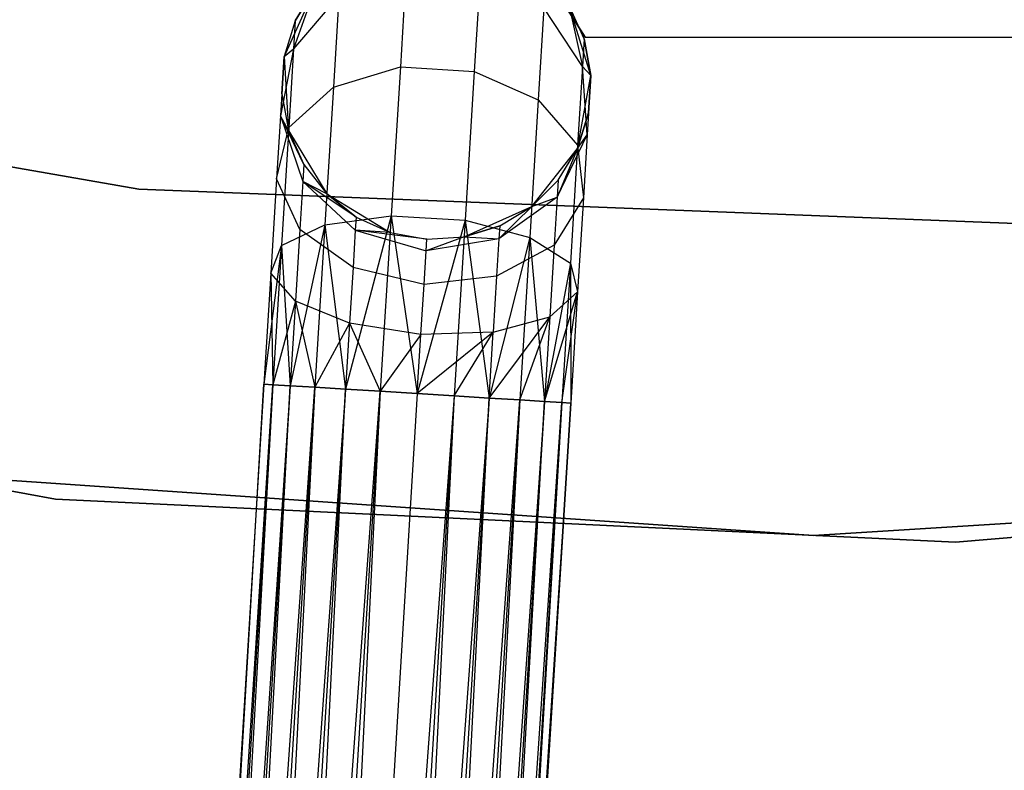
# Model space of a CAD drawing. Extents: x -91 to 92, y -91 to 92.
# Tile 62 of 256: x -5.04 to 1.32, y -45.55 to -40.7. Entities that reach past the tile are written whole.
import ezdxf

# ---------------------------------------------------------------- set-up
doc = ezdxf.new("R2010")
doc.units = 0
doc.header["$LTSCALE"] = 25.4
doc.layers.get('0').update_dxf_attribs({"linetype": 'CONTINUOUS'})

# ---------------------------------------------------------------- blocks, each defined once
blk = doc.blocks.new('NL2500012258_STL_2')
at = {"color": 0}
for p, q in [((89.7061, -40.7854, 178.3631), (89.6665, -41.4282, 177.3992)), ((89.7061, -40.7854, 178.3631), (89.6665, -41.4282, 177.3992)), ((90.1838, -40.8148, 178.3631), (90.1442, -41.4576, 177.3992)), ((90.1838, -40.8148, 178.3631), (90.1442, -41.4576, 177.3992)), ((90.8597, -41.2363, 185), (90.597, -40.8216, 185)), ((90.597, -40.8216, 183), (90.8597, -41.2363, 183)), ((90.597, -40.8216, 183), (90.8597, -41.2363, 183)), ((90.8597, -41.2363, 185), (90.597, -40.8216, 185)), ((89.1127, -40.9258, 185), (88.9157, -41.362, 185)), ((89.1127, -40.9258, 185), (88.9157, -41.362, 185)), ((89.1127, -40.9258, 179.5), (88.9767, -41.3109, 178.5989)), ((89.1127, -40.9258, 179.5), (88.9767, -41.3109, 178.5989)), ((89.2705, -40.9644, 178.4482), (88.9767, -41.3109, 178.5989)), ((89.2705, -40.9644, 178.4482), (88.9767, -41.3109, 178.5989)), ((89.1127, -40.9258, 179.5), (88.9877, -41.132, 179.5)), ((88.9877, -41.132, 179.5), (89.1127, -40.9258, 185)), ((88.9877, -41.132, 179.5), (89.1127, -40.9258, 185)), ((89.1127, -40.9258, 179.5), (88.9877, -41.132, 179.5)), ((89.2705, -40.9644, 178.4482), (89.2338, -41.559, 177.5565)), ((89.2705, -40.9644, 178.4482), (89.2338, -41.559, 177.5565)), ((90.8974, -41.4843, 185), (90.7555, -41.0271, 185)), ((90.8542, -41.2471, 179.5), (90.7555, -41.0271, 185)), ((90.8974, -41.4843, 185), (90.7555, -41.0271, 185)), ((90.8542, -41.2471, 179.5), (90.7555, -41.0271, 179.5)), ((90.8542, -41.2471, 179.5), (90.7555, -41.0271, 185)), ((90.7555, -41.0271, 179.5), (90.8432, -41.426, 178.5989)), ((90.8542, -41.2471, 179.5), (90.7555, -41.0271, 179.5)), ((90.7555, -41.0271, 179.5), (90.8432, -41.426, 178.5989)), ((90.5942, -41.046, 178.4482), (90.5575, -41.6407, 177.5565)), ((90.5942, -41.046, 178.4482), (90.5575, -41.6407, 177.5565)), ((90.8432, -41.426, 178.5989), (90.5942, -41.046, 178.4482)), ((90.8432, -41.426, 178.5989), (90.5942, -41.046, 178.4482)), ((88.9877, -41.132, 179.5), (88.9157, -41.362, 185)), ((88.9877, -41.132, 179.5), (88.9157, -41.362, 179.5)), ((88.9877, -41.132, 179.5), (88.9157, -41.362, 185)), ((88.9877, -41.132, 179.5), (88.9157, -41.362, 179.5)), ((88.9877, -41.132, 179.5), (88.9767, -41.3109, 178.5989)), ((88.9877, -41.132, 179.5), (88.9767, -41.3109, 178.5989)), ((87.976, -42.2185, 186), (82.3896, -41.2441, 186)), ((82.3896, -41.2441, 178.5), (87.976, -42.2185, 178.5)), ((82.3896, -41.2441, 178.5), (87.976, -42.2185, 178.5)), ((87.976, -42.2185, 186), (82.3896, -41.2441, 186)), ((90.8542, -41.2471, 179.5), (90.8432, -41.426, 178.5989)), ((90.8542, -41.2471, 179.5), (90.8432, -41.426, 178.5989)), ((90.8974, -41.4843, 179.5), (90.8542, -41.2471, 179.5)), ((90.8542, -41.2471, 179.5), (90.8974, -41.4843, 185)), ((90.8542, -41.2471, 179.5), (90.8974, -41.4843, 185)), ((90.8974, -41.4843, 179.5), (90.8542, -41.2471, 179.5)), ((94.0006, -41.2386, 185), (90.8597, -41.2363, 185)), ((90.8597, -41.2363, 185), (90.8597, -41.2363, 183)), ((90.8597, -41.2363, 183), (94.0006, -41.2386, 183)), ((90.8597, -41.2363, 185), (90.8597, -41.2363, 183)), ((90.8597, -41.2363, 183), (94.0006, -41.2386, 183)), ((94.0006, -41.2386, 185), (90.8597, -41.2363, 185)), ((88.9767, -41.3109, 178.5989), (88.8921, -41.7455, 178.7808)), ((88.9767, -41.3109, 178.5989), (88.8921, -41.7455, 178.7808)), ((88.9157, -41.362, 179.5), (88.9767, -41.3109, 178.5989)), ((88.9157, -41.362, 179.5), (88.9767, -41.3109, 178.5989)), ((88.9767, -41.3109, 178.5989), (88.9453, -41.8203, 177.835)), ((88.9767, -41.3109, 178.5989), (88.9453, -41.8203, 177.835)), ((88.9157, -41.362, 179.5), (88.8921, -41.7455, 178.7808)), ((88.9157, -41.362, 179.5), (88.8921, -41.7455, 178.7808)), ((88.9009, -41.6027, 179.5), (88.9157, -41.362, 185)), ((88.9009, -41.6027, 179.5), (88.9157, -41.362, 185)), ((88.9157, -41.362, 185), (88.944, -41.8398, 185)), ((88.9157, -41.362, 179.5), (88.9157, -41.362, 185)), ((88.9157, -41.362, 179.5), (88.9157, -41.362, 185)), ((88.9157, -41.362, 185), (88.944, -41.8398, 185)), ((89.2338, -41.559, 177.5565), (89.6665, -41.4282, 177.3992)), ((89.2338, -41.559, 177.5565), (89.6665, -41.4282, 177.3992)), ((89.6665, -41.4282, 177.3992), (89.6071, -42.3902, 176.7552)), ((89.6665, -41.4282, 177.3992), (89.6071, -42.3902, 176.7552)), ((89.6665, -41.4282, 177.3992), (90.1442, -41.4576, 177.3992)), ((89.6665, -41.4282, 177.3992), (90.1442, -41.4576, 177.3992)), ((90.1442, -41.4576, 177.3992), (90.0849, -42.4196, 176.7552)), ((90.1442, -41.4576, 177.3992), (90.0849, -42.4196, 176.7552)), ((90.1442, -41.4576, 177.3992), (90.5575, -41.6407, 177.5565)), ((90.1442, -41.4576, 177.3992), (90.5575, -41.6407, 177.5565)), ((90.8432, -41.426, 178.5989), (90.8117, -41.9354, 177.835)), ((90.8432, -41.426, 178.5989), (90.8117, -41.9354, 177.835)), ((90.8974, -41.4843, 179.5), (90.8432, -41.426, 178.5989)), ((90.8974, -41.4843, 179.5), (90.8432, -41.426, 178.5989)), ((90.8737, -41.8677, 178.7808), (90.8432, -41.426, 178.5989)), ((90.8737, -41.8677, 178.7808), (90.8432, -41.426, 178.5989)), ((90.8105, -41.955, 185), (90.8974, -41.4843, 185)), ((90.8105, -41.955, 185), (90.8974, -41.4843, 185)), ((90.8974, -41.4843, 179.5), (90.8737, -41.8677, 178.7808)), ((90.8974, -41.4843, 179.5), (90.8737, -41.8677, 178.7808)), ((90.8825, -41.7249, 179.5), (90.8974, -41.4843, 185)), ((90.8825, -41.7249, 179.5), (90.8974, -41.4843, 185)), ((90.8974, -41.4843, 179.5), (90.8974, -41.4843, 185)), ((90.8974, -41.4843, 179.5), (90.8974, -41.4843, 185)), ((88.9453, -41.8203, 177.835), (89.2338, -41.559, 177.5565)), ((88.9453, -41.8203, 177.835), (89.2338, -41.559, 177.5565)), ((89.2338, -41.559, 177.5565), (89.1789, -42.449, 176.9607)), ((89.2338, -41.559, 177.5565), (89.1789, -42.449, 176.9607)), ((88.9009, -41.6027, 179.5), (88.8921, -41.7455, 178.7808)), ((88.9009, -41.6027, 179.5), (88.8921, -41.7455, 178.7808)), ((88.9009, -41.6027, 179.5), (88.944, -41.8398, 185)), ((88.9009, -41.6027, 179.5), (88.944, -41.8398, 179.5)), ((88.9009, -41.6027, 179.5), (88.944, -41.8398, 185)), ((88.9009, -41.6027, 179.5), (88.944, -41.8398, 179.5)), ((90.5575, -41.6407, 177.5565), (90.5026, -42.5307, 176.9607)), ((90.5575, -41.6407, 177.5565), (90.5026, -42.5307, 176.9607)), ((90.5575, -41.6407, 177.5565), (90.8117, -41.9354, 177.835)), ((90.5575, -41.6407, 177.5565), (90.8117, -41.9354, 177.835)), ((90.8105, -41.955, 179.5), (90.8825, -41.7249, 179.5)), ((90.8825, -41.7249, 179.5), (90.8105, -41.955, 185)), ((90.8825, -41.7249, 179.5), (90.8105, -41.955, 185)), ((90.8105, -41.955, 179.5), (90.8825, -41.7249, 179.5)), ((90.8825, -41.7249, 179.5), (90.8737, -41.8677, 178.7808)), ((90.8825, -41.7249, 179.5), (90.8737, -41.8677, 178.7808)), ((88.8921, -41.7455, 178.7808), (88.867, -42.1521, 178.171)), ((88.8921, -41.7455, 178.7808), (88.867, -42.1521, 178.171)), ((89.0427, -42.0598, 179.5), (88.8921, -41.7455, 178.7808)), ((88.8921, -41.7455, 178.7808), (89.036, -42.1686, 178.952)), ((89.0427, -42.0598, 179.5), (88.8921, -41.7455, 178.7808)), ((88.944, -41.8398, 179.5), (88.8921, -41.7455, 178.7808)), ((88.944, -41.8398, 179.5), (88.8921, -41.7455, 178.7808)), ((88.8921, -41.7455, 178.7808), (89.036, -42.1686, 178.952)), ((88.867, -42.1521, 178.171), (88.9453, -41.8203, 177.835)), ((88.867, -42.1521, 178.171), (88.9453, -41.8203, 177.835)), ((88.9453, -41.8203, 177.835), (88.8982, -42.5828, 177.3246)), ((88.9453, -41.8203, 177.835), (88.8982, -42.5828, 177.3246)), ((88.944, -41.8398, 185), (89.1912, -42.2497, 185)), ((88.944, -41.8398, 179.5), (88.944, -41.8398, 185)), ((88.944, -41.8398, 179.5), (88.944, -41.8398, 185)), ((88.944, -41.8398, 179.5), (89.0427, -42.0598, 179.5)), ((89.0427, -42.0598, 179.5), (88.944, -41.8398, 185)), ((89.0427, -42.0598, 179.5), (88.944, -41.8398, 185)), ((88.944, -41.8398, 185), (89.1912, -42.2497, 185)), ((88.944, -41.8398, 179.5), (89.0427, -42.0598, 179.5)), ((90.6789, -42.2699, 178.952), (90.8737, -41.8677, 178.7808)), ((90.6789, -42.2699, 178.952), (90.8737, -41.8677, 178.7808)), ((90.8105, -41.955, 179.5), (90.8737, -41.8677, 178.7808)), ((90.8105, -41.955, 179.5), (90.8737, -41.8677, 178.7808)), ((90.8737, -41.8677, 178.7808), (90.8486, -42.2743, 178.171)), ((90.8737, -41.8677, 178.7808), (90.8486, -42.2743, 178.171)), ((90.5149, -42.3314, 185), (90.8105, -41.955, 185)), ((90.5149, -42.3314, 185), (90.8105, -41.955, 185)), ((90.8105, -41.955, 179.5), (90.6789, -42.2699, 178.952)), ((90.8105, -41.955, 179.5), (90.6789, -42.2699, 178.952)), ((90.6856, -42.1611, 179.5), (90.8105, -41.955, 185)), ((90.6856, -42.1611, 179.5), (90.8105, -41.955, 179.5)), ((90.6856, -42.1611, 179.5), (90.8105, -41.955, 185)), ((90.6856, -42.1611, 179.5), (90.8105, -41.955, 179.5)), ((90.8117, -41.9354, 177.835), (90.7647, -42.6979, 177.3246)), ((90.8117, -41.9354, 177.835), (90.7647, -42.6979, 177.3246)), ((90.8105, -41.955, 179.5), (90.8105, -41.955, 185)), ((90.8105, -41.955, 179.5), (90.8105, -41.955, 185)), ((90.8117, -41.9354, 177.835), (90.8486, -42.2743, 178.171)), ((90.8117, -41.9354, 177.835), (90.8486, -42.2743, 178.171)), ((89.0427, -42.0598, 179.5), (89.036, -42.1686, 178.952)), ((89.0427, -42.0598, 179.5), (89.036, -42.1686, 178.952)), ((89.0427, -42.0598, 179.5), (89.1912, -42.2497, 185)), ((89.0427, -42.0598, 179.5), (89.1912, -42.2497, 179.5)), ((89.0427, -42.0598, 179.5), (89.1912, -42.2497, 185)), ((89.0427, -42.0598, 179.5), (89.1912, -42.2497, 179.5)), ((88.867, -42.1521, 178.171), (88.8295, -42.7607, 177.7636)), ((88.867, -42.1521, 178.171), (88.8295, -42.7607, 177.7636)), ((89.0169, -42.4784, 178.4875), (88.867, -42.1521, 178.171)), ((89.0169, -42.4784, 178.4875), (88.867, -42.1521, 178.171)), ((89.036, -42.1686, 178.952), (89.0169, -42.4784, 178.4875)), ((89.036, -42.1686, 178.952), (89.0169, -42.4784, 178.4875)), ((89.3808, -42.3986, 179.5), (89.036, -42.1686, 178.952)), ((89.036, -42.1686, 178.952), (89.3755, -42.4833, 179.0735)), ((89.1912, -42.2497, 179.5), (89.036, -42.1686, 178.952)), ((89.3808, -42.3986, 179.5), (89.036, -42.1686, 178.952)), ((89.1912, -42.2497, 179.5), (89.036, -42.1686, 178.952)), ((89.036, -42.1686, 178.952), (89.3755, -42.4833, 179.0735)), ((90.5149, -42.3314, 179.5), (90.6856, -42.1611, 179.5)), ((90.6856, -42.1611, 179.5), (90.5149, -42.3314, 185)), ((90.6856, -42.1611, 179.5), (90.5149, -42.3314, 185)), ((90.5149, -42.3314, 179.5), (90.6856, -42.1611, 179.5)), ((90.6856, -42.1611, 179.5), (90.6789, -42.2699, 178.952)), ((90.6856, -42.1611, 179.5), (90.6789, -42.2699, 178.952)), ((93.6424, -42.4397, 186), (87.976, -42.2185, 186)), ((87.976, -42.2185, 178.5), (93.6424, -42.4397, 178.5)), ((87.976, -42.2185, 178.5), (93.6424, -42.4397, 178.5)), ((87.976, -42.2185, 178.5), (87.976, -42.2185, 186)), ((93.6424, -42.4397, 186), (87.976, -42.2185, 186)), ((87.976, -42.2185, 178.5), (87.976, -42.2185, 186)), ((89.1912, -42.2497, 185), (89.6005, -42.4978, 185)), ((89.1912, -42.2497, 179.5), (89.1912, -42.2497, 185)), ((89.1912, -42.2497, 179.5), (89.1912, -42.2497, 185)), ((89.1912, -42.2497, 179.5), (89.3808, -42.3986, 179.5)), ((89.3808, -42.3986, 179.5), (89.1912, -42.2497, 185)), ((89.3808, -42.3986, 179.5), (89.1912, -42.2497, 185)), ((89.1912, -42.2497, 185), (89.6005, -42.4978, 185)), ((89.1912, -42.2497, 179.5), (89.3808, -42.3986, 179.5)), ((90.6789, -42.2699, 178.952), (90.3032, -42.5405, 179.0735)), ((90.6789, -42.2699, 178.952), (90.3032, -42.5405, 179.0735)), ((90.5149, -42.3314, 179.5), (90.6789, -42.2699, 178.952)), ((90.5149, -42.3314, 179.5), (90.6789, -42.2699, 178.952)), ((90.6789, -42.2699, 178.952), (90.6598, -42.5797, 178.4875)), ((90.6789, -42.2699, 178.952), (90.6598, -42.5797, 178.4875)), ((90.8486, -42.2743, 178.171), (90.6598, -42.5797, 178.4875)), ((90.8486, -42.2743, 178.171), (90.6598, -42.5797, 178.4875)), ((90.8486, -42.2743, 178.171), (90.8111, -42.8829, 177.7636)), ((90.8486, -42.2743, 178.171), (90.8111, -42.8829, 177.7636)), ((90.0782, -42.5273, 185), (90.5149, -42.3314, 185)), ((90.0782, -42.5273, 185), (90.5149, -42.3314, 185)), ((90.5149, -42.3314, 179.5), (90.3032, -42.5405, 179.0735)), ((90.5149, -42.3314, 179.5), (90.3032, -42.5405, 179.0735)), ((90.3085, -42.4558, 179.5), (90.5149, -42.3314, 185)), ((90.3085, -42.4558, 179.5), (90.5149, -42.3314, 179.5)), ((90.3085, -42.4558, 179.5), (90.5149, -42.3314, 185)), ((90.3085, -42.4558, 179.5), (90.5149, -42.3314, 179.5)), ((90.5149, -42.3314, 179.5), (90.5149, -42.3314, 185)), ((90.5149, -42.3314, 179.5), (90.5149, -42.3314, 185)), ((89.1789, -42.449, 176.9607), (89.6071, -42.3902, 176.7552)), ((89.1789, -42.449, 176.9607), (89.6071, -42.3902, 176.7552)), ((89.6071, -42.3902, 176.7552), (89.3122, -43.5111, 176.6145)), ((89.6071, -42.3902, 176.7552), (89.3122, -43.5111, 176.6145)), ((89.3808, -42.3986, 179.5), (89.3755, -42.4833, 179.0735)), ((89.3808, -42.3986, 179.5), (89.3755, -42.4833, 179.0735)), ((89.3808, -42.3986, 179.5), (89.6005, -42.4978, 185)), ((89.3808, -42.3986, 179.5), (89.6005, -42.4978, 185)), ((89.3808, -42.3986, 179.5), (89.6005, -42.4978, 179.5)), ((89.3808, -42.3986, 179.5), (89.6005, -42.4978, 179.5)), ((89.6071, -42.3902, 176.7552), (89.5371, -43.5249, 176.5291)), ((89.6071, -42.3902, 176.7552), (89.5371, -43.5249, 176.5291)), ((89.6071, -42.3902, 176.7552), (89.776, -43.5397, 176.5)), ((89.6071, -42.3902, 176.7552), (89.776, -43.5397, 176.5)), ((89.6071, -42.3902, 176.7552), (90.0849, -42.4196, 176.7552)), ((89.6071, -42.3902, 176.7552), (90.0849, -42.4196, 176.7552)), ((90.0849, -42.4196, 176.7552), (89.776, -43.5397, 176.5)), ((90.0849, -42.4196, 176.7552), (89.776, -43.5397, 176.5)), ((90.0849, -42.4196, 176.7552), (90.0149, -43.5544, 176.5291)), ((90.0849, -42.4196, 176.7552), (90.0149, -43.5544, 176.5291)), ((90.0849, -42.4196, 176.7552), (90.2398, -43.5683, 176.6145)), ((90.0849, -42.4196, 176.7552), (90.2398, -43.5683, 176.6145)), ((90.0849, -42.4196, 176.7552), (90.5026, -42.5307, 176.9607)), ((90.0849, -42.4196, 176.7552), (90.5026, -42.5307, 176.9607)), ((88.8982, -42.5828, 177.3246), (89.1789, -42.449, 176.9607)), ((88.8982, -42.5828, 177.3246), (89.1789, -42.449, 176.9607)), ((89.1789, -42.449, 176.9607), (88.9546, -43.489, 176.9319)), ((89.1789, -42.449, 176.9607), (88.9546, -43.489, 176.9319)), ((89.0169, -42.4784, 178.4875), (88.9883, -42.9421, 178.1771)), ((89.0169, -42.4784, 178.4875), (88.9883, -42.9421, 178.1771)), ((89.3607, -42.7245, 178.7119), (89.0169, -42.4784, 178.4875)), ((89.3607, -42.7245, 178.7119), (89.0169, -42.4784, 178.4875)), ((89.1789, -42.449, 176.9607), (89.1141, -43.4988, 176.7515)), ((89.1789, -42.449, 176.9607), (89.1141, -43.4988, 176.7515)), ((89.1789, -42.449, 176.9607), (89.3122, -43.5111, 176.6145)), ((89.1789, -42.449, 176.9607), (89.3122, -43.5111, 176.6145)), ((89.3755, -42.4833, 179.0735), (89.3607, -42.7245, 178.7119)), ((89.3755, -42.4833, 179.0735), (89.3607, -42.7245, 178.7119)), ((89.3755, -42.4833, 179.0735), (89.8329, -42.6175, 179.1173)), ((89.8376, -42.5416, 179.5), (89.3755, -42.4833, 179.0735)), ((89.6005, -42.4978, 179.5), (89.3755, -42.4833, 179.0735)), ((89.8376, -42.5416, 179.5), (89.3755, -42.4833, 179.0735)), ((89.6005, -42.4978, 179.5), (89.3755, -42.4833, 179.0735)), ((89.3755, -42.4833, 179.0735), (89.8329, -42.6175, 179.1173)), ((90.0782, -42.5273, 179.5), (90.3085, -42.4558, 179.5)), ((90.3085, -42.4558, 179.5), (90.0782, -42.5273, 185)), ((90.3085, -42.4558, 179.5), (90.0782, -42.5273, 185)), ((90.0782, -42.5273, 179.5), (90.3085, -42.4558, 179.5)), ((90.3085, -42.4558, 179.5), (90.3032, -42.5405, 179.0735)), ((90.3085, -42.4558, 179.5), (90.3032, -42.5405, 179.0735)), ((89.6005, -42.4978, 185), (89.8376, -42.5416, 185)), ((89.6005, -42.4978, 179.5), (89.6005, -42.4978, 185)), ((89.6005, -42.4978, 179.5), (89.6005, -42.4978, 185)), ((89.6005, -42.4978, 179.5), (89.8376, -42.5416, 179.5)), ((89.6005, -42.4978, 185), (89.8376, -42.5416, 185)), ((89.6005, -42.4978, 179.5), (89.8376, -42.5416, 179.5)), ((90.0782, -42.5273, 179.5), (89.8329, -42.6175, 179.1173)), ((90.0782, -42.5273, 179.5), (89.8329, -42.6175, 179.1173)), ((90.3032, -42.5405, 179.0735), (89.8329, -42.6175, 179.1173)), ((90.3032, -42.5405, 179.0735), (89.8329, -42.6175, 179.1173)), ((89.8329, -42.6175, 179.1173), (89.8376, -42.5416, 179.5)), ((89.8329, -42.6175, 179.1173), (89.8376, -42.5416, 179.5)), ((89.8376, -42.5416, 185), (90.0782, -42.5273, 185)), ((89.8376, -42.5416, 179.5), (90.0782, -42.5273, 179.5)), ((89.8376, -42.5416, 185), (90.0782, -42.5273, 185)), ((89.8376, -42.5416, 179.5), (90.0782, -42.5273, 179.5)), ((89.8376, -42.5416, 179.5), (89.8376, -42.5416, 185)), ((89.8376, -42.5416, 179.5), (89.8376, -42.5416, 185)), ((90.0782, -42.5273, 179.5), (90.0782, -42.5273, 185)), ((90.0782, -42.5273, 179.5), (90.0782, -42.5273, 185)), ((90.0782, -42.5273, 179.5), (90.3032, -42.5405, 179.0735)), ((90.0782, -42.5273, 179.5), (90.3032, -42.5405, 179.0735)), ((90.5026, -42.5307, 176.9607), (90.2398, -43.5683, 176.6145)), ((90.5026, -42.5307, 176.9607), (90.2398, -43.5683, 176.6145)), ((90.3032, -42.5405, 179.0735), (90.2884, -42.7817, 178.7119)), ((90.3032, -42.5405, 179.0735), (90.2884, -42.7817, 178.7119)), ((90.5026, -42.5307, 176.9607), (90.4379, -43.5805, 176.7515)), ((90.5026, -42.5307, 176.9607), (90.4379, -43.5805, 176.7515)), ((90.5026, -42.5307, 176.9607), (90.5974, -43.5903, 176.9319)), ((90.5026, -42.5307, 176.9607), (90.5974, -43.5903, 176.9319)), ((90.5026, -42.5307, 176.9607), (90.7647, -42.6979, 177.3246)), ((90.5026, -42.5307, 176.9607), (90.7647, -42.6979, 177.3246)), ((88.8982, -42.5828, 177.3246), (88.7852, -43.4786, 177.3795)), ((88.8982, -42.5828, 177.3246), (88.7852, -43.4786, 177.3795)), ((88.8295, -42.7607, 177.7636), (88.8982, -42.5828, 177.3246)), ((88.8295, -42.7607, 177.7636), (88.8982, -42.5828, 177.3246)), ((88.8982, -42.5828, 177.3246), (88.8428, -43.4821, 177.1454)), ((88.8982, -42.5828, 177.3246), (88.8428, -43.4821, 177.1454)), ((88.8982, -42.5828, 177.3246), (88.9546, -43.489, 176.9319)), ((88.8982, -42.5828, 177.3246), (88.9546, -43.489, 176.9319)), ((89.8195, -42.8339, 178.7929), (89.8329, -42.6175, 179.1173)), ((89.8195, -42.8339, 178.7929), (89.8329, -42.6175, 179.1173)), ((90.6598, -42.5797, 178.4875), (90.2884, -42.7817, 178.7119)), ((90.6598, -42.5797, 178.4875), (90.2884, -42.7817, 178.7119)), ((90.6598, -42.5797, 178.4875), (90.6312, -43.0434, 178.1771)), ((90.6598, -42.5797, 178.4875), (90.6312, -43.0434, 178.1771)), ((89.3607, -42.7245, 178.7119), (89.3384, -43.0854, 178.4703)), ((89.3607, -42.7245, 178.7119), (89.3384, -43.0854, 178.4703)), ((89.8195, -42.8339, 178.7929), (89.3607, -42.7245, 178.7119)), ((89.8195, -42.8339, 178.7929), (89.3607, -42.7245, 178.7119)), ((90.7647, -42.6979, 177.3246), (90.5974, -43.5903, 176.9319)), ((90.7647, -42.6979, 177.3246), (90.5974, -43.5903, 176.9319)), ((90.7647, -42.6979, 177.3246), (90.7092, -43.5972, 177.1454)), ((90.7647, -42.6979, 177.3246), (90.7092, -43.5972, 177.1454)), ((90.7647, -42.6979, 177.3246), (90.7668, -43.6008, 177.3795)), ((90.7647, -42.6979, 177.3246), (90.7668, -43.6008, 177.3795)), ((90.7647, -42.6979, 177.3246), (90.8111, -42.8829, 177.7636)), ((90.7647, -42.6979, 177.3246), (90.8111, -42.8829, 177.7636)), ((88.8295, -42.7607, 177.7636), (88.7852, -43.4786, 177.6205)), ((88.8295, -42.7607, 177.7636), (88.7852, -43.4786, 177.3795)), ((88.8295, -42.7607, 177.7636), (88.7852, -43.4786, 177.6205)), ((88.8295, -42.7607, 177.7636), (88.7852, -43.4786, 177.3795)), ((88.9883, -42.9421, 178.1771), (88.8295, -42.7607, 177.7636)), ((88.8295, -42.7607, 177.7636), (88.8428, -43.4821, 177.8546)), ((88.8295, -42.7607, 177.7636), (88.8428, -43.4821, 177.8546)), ((88.9883, -42.9421, 178.1771), (88.8295, -42.7607, 177.7636)), ((90.2884, -42.7817, 178.7119), (89.8195, -42.8339, 178.7929)), ((90.2884, -42.7817, 178.7119), (89.8195, -42.8339, 178.7929)), ((90.2884, -42.7817, 178.7119), (90.2661, -43.1426, 178.4703)), ((90.2884, -42.7817, 178.7119), (90.2661, -43.1426, 178.4703)), ((89.7996, -43.1577, 178.5761), (89.8195, -42.8339, 178.7929)), ((89.7996, -43.1577, 178.5761), (89.8195, -42.8339, 178.7929)), ((90.5974, -43.5903, 178.0681), (90.8111, -42.8829, 177.7636)), ((90.5974, -43.5903, 178.0681), (90.8111, -42.8829, 177.7636)), ((90.8111, -42.8829, 177.7636), (90.6312, -43.0434, 178.1771)), ((90.8111, -42.8829, 177.7636), (90.6312, -43.0434, 178.1771)), ((90.7092, -43.5972, 177.8546), (90.8111, -42.8829, 177.7636)), ((90.7092, -43.5972, 177.8546), (90.8111, -42.8829, 177.7636)), ((90.8111, -42.8829, 177.7636), (90.7668, -43.6008, 177.3795)), ((90.8111, -42.8829, 177.7636), (90.7668, -43.6008, 177.6205)), ((90.8111, -42.8829, 177.7636), (90.7668, -43.6008, 177.3795)), ((90.8111, -42.8829, 177.7636), (90.7668, -43.6008, 177.6205)), ((88.9883, -42.9421, 178.1771), (88.8428, -43.4821, 177.8546)), ((88.9883, -42.9421, 178.1771), (88.8428, -43.4821, 177.8546)), ((88.9883, -42.9421, 178.1771), (88.9546, -43.489, 178.0681)), ((88.9883, -42.9421, 178.1771), (88.9546, -43.489, 178.0681)), ((89.3384, -43.0854, 178.4703), (88.9883, -42.9421, 178.1771)), ((88.9883, -42.9421, 178.1771), (89.1141, -43.4988, 178.2485)), ((88.9883, -42.9421, 178.1771), (89.1141, -43.4988, 178.2485)), ((89.3384, -43.0854, 178.4703), (88.9883, -42.9421, 178.1771)), ((90.2398, -43.5683, 178.3855), (90.6312, -43.0434, 178.1771)), ((90.2398, -43.5683, 178.3855), (90.6312, -43.0434, 178.1771)), ((90.2661, -43.1426, 178.4703), (90.6312, -43.0434, 178.1771)), ((90.2661, -43.1426, 178.4703), (90.6312, -43.0434, 178.1771)), ((90.4379, -43.5805, 178.2485), (90.6312, -43.0434, 178.1771)), ((90.4379, -43.5805, 178.2485), (90.6312, -43.0434, 178.1771)), ((90.6312, -43.0434, 178.1771), (90.5974, -43.5903, 178.0681)), ((90.6312, -43.0434, 178.1771), (90.5974, -43.5903, 178.0681)), ((89.3384, -43.0854, 178.4703), (89.1141, -43.4988, 178.2485)), ((89.3384, -43.0854, 178.4703), (89.1141, -43.4988, 178.2485)), ((89.3384, -43.0854, 178.4703), (89.3122, -43.5111, 178.3855)), ((89.3384, -43.0854, 178.4703), (89.3122, -43.5111, 178.3855)), ((89.7996, -43.1577, 178.5761), (89.3384, -43.0854, 178.4703)), ((89.3384, -43.0854, 178.4703), (89.5371, -43.5249, 178.4709)), ((89.3384, -43.0854, 178.4703), (89.5371, -43.5249, 178.4709)), ((89.7996, -43.1577, 178.5761), (89.3384, -43.0854, 178.4703)), ((81.7108, -43.1881, 186), (87.4391, -44.2218, 186)), ((87.4391, -44.2218, 187), (81.7108, -43.1881, 187)), ((81.7108, -43.1881, 186), (87.4391, -44.2218, 186)), ((87.4391, -44.2218, 187), (81.7108, -43.1881, 187)), ((89.7996, -43.1577, 178.5761), (89.5371, -43.5249, 178.4709)), ((89.7996, -43.1577, 178.5761), (89.5371, -43.5249, 178.4709)), ((90.2661, -43.1426, 178.4703), (89.776, -43.5397, 178.5)), ((90.2661, -43.1426, 178.4703), (89.776, -43.5397, 178.5)), ((89.776, -43.5397, 178.5), (89.7996, -43.1577, 178.5761)), ((89.776, -43.5397, 178.5), (89.7996, -43.1577, 178.5761)), ((90.2661, -43.1426, 178.4703), (89.7996, -43.1577, 178.5761)), ((90.2661, -43.1426, 178.4703), (89.7996, -43.1577, 178.5761)), ((90.0149, -43.5544, 178.4709), (90.2661, -43.1426, 178.4703)), ((90.0149, -43.5544, 178.4709), (90.2661, -43.1426, 178.4703)), ((90.2398, -43.5683, 178.3855), (90.2661, -43.1426, 178.4703)), ((90.2398, -43.5683, 178.3855), (90.2661, -43.1426, 178.4703)), ((88.7852, -43.4786, 177.3795), (87.6001, -62.692, 177.3795)), ((88.7852, -43.4786, 177.6205), (87.6001, -62.692, 177.3795)), ((88.7852, -43.4786, 177.6205), (87.6001, -62.692, 177.3795)), ((88.7852, -43.4786, 177.3795), (87.6001, -62.692, 177.3795)), ((87.6001, -62.692, 177.3795), (88.8428, -43.4821, 177.1454)), ((87.6001, -62.692, 177.3795), (88.8428, -43.4821, 177.1454)), ((87.6577, -62.6956, 177.8546), (88.7852, -43.4786, 177.6205)), ((87.6577, -62.6956, 177.8546), (88.7852, -43.4786, 177.6205)), ((88.8428, -43.4821, 177.8546), (87.6577, -62.6956, 177.8546)), ((88.8428, -43.4821, 177.8546), (87.6577, -62.6956, 177.8546)), ((88.9546, -43.489, 178.0681), (87.6577, -62.6956, 177.8546)), ((88.9546, -43.489, 178.0681), (87.6577, -62.6956, 177.8546)), ((88.8428, -43.4821, 177.1454), (87.7695, -62.7025, 176.9319)), ((88.8428, -43.4821, 177.1454), (87.7695, -62.7025, 176.9319)), ((88.9546, -43.489, 176.9319), (87.7695, -62.7025, 176.9319)), ((88.9546, -43.489, 176.9319), (87.7695, -62.7025, 176.9319)), ((87.7695, -62.7025, 176.9319), (89.1141, -43.4988, 176.7515)), ((87.7695, -62.7025, 176.9319), (89.1141, -43.4988, 176.7515)), ((87.9291, -62.7123, 178.2485), (88.9546, -43.489, 178.0681)), ((87.9291, -62.7123, 178.2485), (88.9546, -43.489, 178.0681)), ((89.1141, -43.4988, 178.2485), (87.9291, -62.7123, 178.2485)), ((89.1141, -43.4988, 178.2485), (87.9291, -62.7123, 178.2485)), ((89.1141, -43.4988, 176.7515), (88.1271, -62.7246, 176.6145)), ((89.1141, -43.4988, 176.7515), (88.1271, -62.7246, 176.6145)), ((88.7852, -43.4786, 177.6205), (88.8428, -43.4821, 177.8546)), ((88.8428, -43.4821, 177.1454), (88.7852, -43.4786, 177.3795)), ((88.8428, -43.4821, 177.1454), (88.7852, -43.4786, 177.3795)), ((88.7852, -43.4786, 177.6205), (88.8428, -43.4821, 177.8546)), ((88.8428, -43.4821, 177.8546), (88.9546, -43.489, 178.0681)), ((88.9546, -43.489, 176.9319), (88.8428, -43.4821, 177.1454)), ((88.9546, -43.489, 176.9319), (88.8428, -43.4821, 177.1454)), ((88.8428, -43.4821, 177.8546), (88.9546, -43.489, 178.0681)), ((88.9546, -43.489, 178.0681), (89.1141, -43.4988, 178.2485)), ((89.1141, -43.4988, 176.7515), (88.9546, -43.489, 176.9319)), ((89.1141, -43.4988, 176.7515), (88.9546, -43.489, 176.9319)), ((88.9546, -43.489, 178.0681), (89.1141, -43.4988, 178.2485)), ((89.1141, -43.4988, 178.2485), (89.3122, -43.5111, 178.3855)), ((89.3122, -43.5111, 176.6145), (89.1141, -43.4988, 176.7515)), ((89.3122, -43.5111, 176.6145), (89.1141, -43.4988, 176.7515)), ((89.1141, -43.4988, 178.2485), (89.3122, -43.5111, 178.3855)), ((89.3122, -43.5111, 178.3855), (87.9291, -62.7123, 178.2485)), ((89.3122, -43.5111, 178.3855), (87.9291, -62.7123, 178.2485)), ((89.3122, -43.5111, 176.6145), (88.1271, -62.7246, 176.6145)), ((89.3122, -43.5111, 176.6145), (88.1271, -62.7246, 176.6145)), ((88.1271, -62.7246, 176.6145), (89.5371, -43.5249, 176.5291)), ((88.1271, -62.7246, 176.6145), (89.5371, -43.5249, 176.5291)), ((88.3521, -62.7384, 178.4709), (89.3122, -43.5111, 178.3855)), ((88.3521, -62.7384, 178.4709), (89.3122, -43.5111, 178.3855)), ((89.5371, -43.5249, 178.4709), (88.3521, -62.7384, 178.4709)), ((89.5371, -43.5249, 178.4709), (88.3521, -62.7384, 178.4709)), ((89.5371, -43.5249, 176.5291), (88.591, -62.7532, 176.5)), ((89.5371, -43.5249, 176.5291), (88.591, -62.7532, 176.5)), ((89.776, -43.5397, 178.5), (88.591, -62.7532, 178.5)), ((89.776, -43.5397, 178.5), (88.591, -62.7532, 178.5)), ((89.776, -43.5397, 176.5), (88.591, -62.7532, 176.5)), ((89.776, -43.5397, 176.5), (88.591, -62.7532, 176.5)), ((90.0149, -43.5544, 176.5291), (88.591, -62.7532, 176.5)), ((90.0149, -43.5544, 176.5291), (88.591, -62.7532, 176.5)), ((90.0149, -43.5544, 178.4709), (88.8298, -62.7679, 178.4709)), ((90.0149, -43.5544, 178.4709), (88.8298, -62.7679, 178.4709)), ((90.2398, -43.5683, 178.3855), (88.8298, -62.7679, 178.4709)), ((90.2398, -43.5683, 178.3855), (88.8298, -62.7679, 178.4709)), ((90.0149, -43.5544, 176.5291), (89.0548, -62.7818, 176.6145)), ((90.0149, -43.5544, 176.5291), (89.0548, -62.7818, 176.6145)), ((90.2398, -43.5683, 176.6145), (89.0548, -62.7818, 176.6145)), ((90.2398, -43.5683, 176.6145), (89.0548, -62.7818, 176.6145)), ((89.2528, -62.794, 178.2485), (90.2398, -43.5683, 178.3855)), ((89.2528, -62.794, 178.2485), (90.2398, -43.5683, 178.3855)), ((89.3122, -43.5111, 178.3855), (89.5371, -43.5249, 178.4709)), ((89.5371, -43.5249, 176.5291), (89.3122, -43.5111, 176.6145)), ((89.5371, -43.5249, 176.5291), (89.3122, -43.5111, 176.6145)), ((89.3122, -43.5111, 178.3855), (89.5371, -43.5249, 178.4709)), ((89.5371, -43.5249, 178.4709), (89.776, -43.5397, 178.5)), ((89.776, -43.5397, 176.5), (89.5371, -43.5249, 176.5291)), ((89.5371, -43.5249, 178.4709), (89.776, -43.5397, 178.5)), ((89.776, -43.5397, 176.5), (89.5371, -43.5249, 176.5291)), ((90.0149, -43.5544, 176.5291), (89.776, -43.5397, 176.5)), ((89.776, -43.5397, 178.5), (90.0149, -43.5544, 178.4709)), ((89.776, -43.5397, 178.5), (90.0149, -43.5544, 178.4709)), ((90.0149, -43.5544, 176.5291), (89.776, -43.5397, 176.5)), ((90.2398, -43.5683, 176.6145), (90.0149, -43.5544, 176.5291)), ((90.0149, -43.5544, 178.4709), (90.2398, -43.5683, 178.3855)), ((90.0149, -43.5544, 178.4709), (90.2398, -43.5683, 178.3855)), ((90.2398, -43.5683, 176.6145), (90.0149, -43.5544, 176.5291)), ((90.4379, -43.5805, 176.7515), (90.2398, -43.5683, 176.6145)), ((90.2398, -43.5683, 178.3855), (90.4379, -43.5805, 178.2485)), ((90.2398, -43.5683, 178.3855), (90.4379, -43.5805, 178.2485)), ((90.4379, -43.5805, 176.7515), (90.2398, -43.5683, 176.6145)), ((89.0548, -62.7818, 176.6145), (90.4379, -43.5805, 176.7515)), ((89.0548, -62.7818, 176.6145), (90.4379, -43.5805, 176.7515)), ((90.4379, -43.5805, 178.2485), (89.2528, -62.794, 178.2485)), ((90.4379, -43.5805, 178.2485), (89.2528, -62.794, 178.2485)), ((90.5974, -43.5903, 178.0681), (89.2528, -62.794, 178.2485)), ((90.5974, -43.5903, 178.0681), (89.2528, -62.794, 178.2485)), ((90.4379, -43.5805, 176.7515), (89.4124, -62.8038, 176.9319)), ((90.4379, -43.5805, 176.7515), (89.4124, -62.8038, 176.9319)), ((90.5974, -43.5903, 176.9319), (89.4124, -62.8038, 176.9319)), ((90.5974, -43.5903, 176.9319), (89.4124, -62.8038, 176.9319)), ((89.4124, -62.8038, 176.9319), (90.7092, -43.5972, 177.1454)), ((89.4124, -62.8038, 176.9319), (90.7092, -43.5972, 177.1454)), ((89.5242, -62.8107, 177.8546), (90.5974, -43.5903, 178.0681)), ((89.5242, -62.8107, 177.8546), (90.5974, -43.5903, 178.0681)), ((90.7092, -43.5972, 177.8546), (89.5242, -62.8107, 177.8546)), ((90.7092, -43.5972, 177.8546), (89.5242, -62.8107, 177.8546)), ((90.7668, -43.6008, 177.6205), (89.5242, -62.8107, 177.8546)), ((90.7668, -43.6008, 177.6205), (89.5242, -62.8107, 177.8546)), ((90.7092, -43.5972, 177.1454), (89.5818, -62.8143, 177.3795)), ((90.7092, -43.5972, 177.1454), (89.5818, -62.8143, 177.3795)), ((89.5818, -62.8143, 177.3795), (90.7668, -43.6008, 177.6205)), ((90.7668, -43.6008, 177.3795), (89.5818, -62.8143, 177.3795)), ((89.5818, -62.8143, 177.3795), (90.7668, -43.6008, 177.6205)), ((90.7668, -43.6008, 177.3795), (89.5818, -62.8143, 177.3795)), ((90.5974, -43.5903, 176.9319), (90.4379, -43.5805, 176.7515)), ((90.4379, -43.5805, 178.2485), (90.5974, -43.5903, 178.0681)), ((90.4379, -43.5805, 178.2485), (90.5974, -43.5903, 178.0681)), ((90.5974, -43.5903, 176.9319), (90.4379, -43.5805, 176.7515)), ((90.7092, -43.5972, 177.1454), (90.5974, -43.5903, 176.9319)), ((90.5974, -43.5903, 178.0681), (90.7092, -43.5972, 177.8546)), ((90.5974, -43.5903, 178.0681), (90.7092, -43.5972, 177.8546)), ((90.7092, -43.5972, 177.1454), (90.5974, -43.5903, 176.9319)), ((90.7668, -43.6008, 177.3795), (90.7092, -43.5972, 177.1454)), ((90.7092, -43.5972, 177.8546), (90.7668, -43.6008, 177.6205)), ((90.7092, -43.5972, 177.8546), (90.7668, -43.6008, 177.6205)), ((90.7668, -43.6008, 177.3795), (90.7092, -43.5972, 177.1454)), ((93.2534, -44.4991, 186), (99.0541, -44.015, 186)), ((99.0541, -44.015, 187), (93.2534, -44.4991, 187)), ((93.2534, -44.4991, 186), (99.0541, -44.015, 186)), ((99.0541, -44.015, 187), (93.2534, -44.4991, 187)), ((86.5356, -44.0594, 186), (92.3364, -44.4559, 186)), ((92.3364, -44.4559, 178.5), (86.5356, -44.0594, 178.5)), ((86.5356, -44.0594, 186), (92.3364, -44.4559, 186)), ((92.3364, -44.4559, 178.5), (86.5356, -44.0594, 178.5)), ((92.3364, -44.4559, 186), (98.1393, -44.0919, 186)), ((98.1393, -44.0919, 178.5), (92.3364, -44.4559, 178.5)), ((92.3364, -44.4559, 186), (98.1393, -44.0919, 186)), ((98.1393, -44.0919, 178.5), (92.3364, -44.4559, 178.5)), ((87.4391, -44.2218, 186), (87.4391, -44.2218, 187)), ((87.4391, -44.2218, 186), (93.2534, -44.4991, 186)), ((93.2534, -44.4991, 187), (87.4391, -44.2218, 187)), ((87.4391, -44.2218, 186), (87.4391, -44.2218, 187)), ((87.4391, -44.2218, 186), (93.2534, -44.4991, 186)), ((93.2534, -44.4991, 187), (87.4391, -44.2218, 187)), ((92.3364, -44.4559, 186), (92.3364, -44.4559, 178.5)), ((92.3364, -44.4559, 186), (92.3364, -44.4559, 178.5)), ((93.2534, -44.4991, 186), (93.2534, -44.4991, 187)), ((93.2534, -44.4991, 186), (93.2534, -44.4991, 187))]:
    blk.add_line(p, q, dxfattribs=at)

msp = doc.modelspace()

# ---------------------------------------------------------------- block references
at = {"color": 0}
msp.add_blockref('NL2500012258_STL_2', (-92.2434, 0.4282, -1717), dxfattribs=at)

doc.saveas('drawing.dxf')
